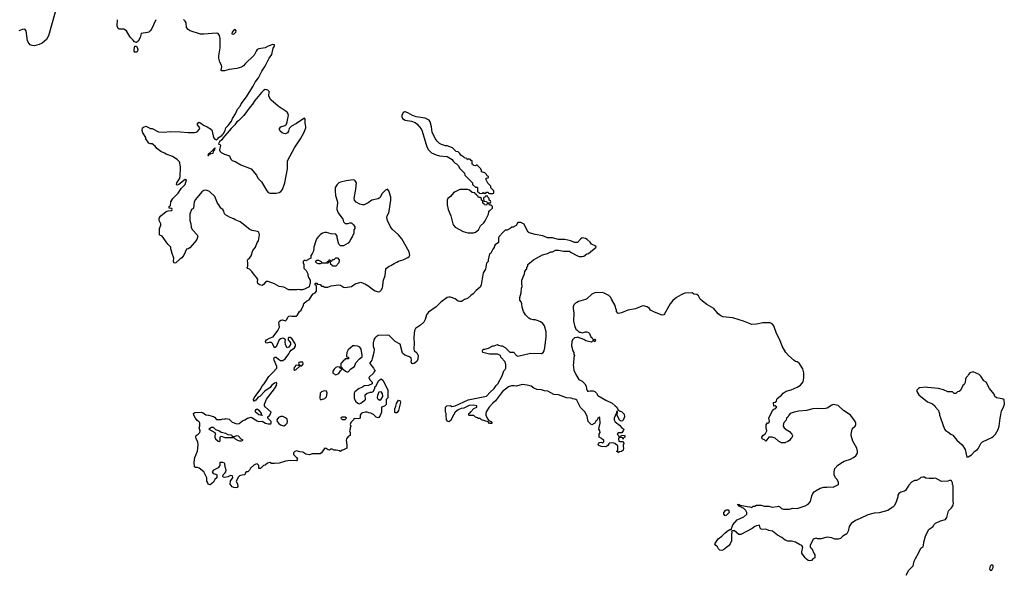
# Model space of a CAD drawing. Header units: inches. Extents: x 2294237 to 2473966, y 835830 to 1006981.
# Tile 49 of 77: x 2392902 to 2405449, y 883913 to 890930. Entities that reach past the tile are written whole.
import ezdxf

# ---------------------------------------------------------------- set-up
doc = ezdxf.new("R2010")
doc.units = ezdxf.units.IN
doc.header["$MEASUREMENT"] = 0
for name, color, linetype in [('C3898', 7, 'Continuous'), ('C3899', 7, 'Continuous'), ('C4808', 7, 'Continuous')]:
    doc.layers.add(name, color=color, linetype=linetype)

msp = doc.modelspace()

# ---------------------------------------------------------------- linework, layer by layer
at = {"layer": 'C3898', "color": 6, "elevation": 100}
for points in [[(2400000, 888089), (2399971, 888089), (2399926, 888110), (2399850, 888128), (2399770, 888128), (2399690, 888148), (2399630, 888148), (2399570, 888174), (2399470, 888193), (2399395, 888215), (2399383, 888223), (2399366, 888250), (2399330, 888326), (2399290, 888346), (2399250, 888346), (2399230, 888306), (2399190, 888288), (2399173, 888287), (2399154, 888270), (2399112, 888248), (2399090, 888246), (2399060, 888220), (2399010, 888166), (2399002, 888150), (2399002, 888090), (2398960, 888060), (2398952, 888050), (2398950, 888026), (2398930, 888006), (2398904, 887956), (2398890, 887946), (2398872, 887870), (2398872, 887850), (2398850, 887826), (2398836, 887750), (2398810, 887706), (2398783, 887550), (2398770, 887522), (2398720, 887480), (2398682, 887438), (2398650, 887415), (2398610, 887375), (2398570, 887364), (2398530, 887339), (2398510, 887337), (2398490, 887345), (2398450, 887374), (2398390, 887395), (2398370, 887395), (2398350, 887389), (2398270, 887329), (2398209, 887271), (2398110, 887201), (2398087, 887170), (2398070, 887109), (2398050, 887074), (2398010, 887037), (2397944, 886996), (2397934, 886970), (2397927, 886930), (2397925, 886875), (2397931, 886809), (2397925, 886730), (2397930, 886714), (2397964, 886684), (2397978, 886650), (2397977, 886603), (2397964, 886576), (2397930, 886549), (2397910, 886544), (2397898, 886550), (2397889, 886570), (2397895, 886590), (2397890, 886615), (2397870, 886635), (2397810, 886655), (2397779, 886679), (2397750, 886794), (2397687, 886827), (2397629, 886889), (2397610, 886904), (2397589, 886909), (2397470, 886906), (2397443, 886890), (2397426, 886870), (2397416, 886850), (2397407, 886810), (2397407, 886770), (2397419, 886730), (2397416, 886690), (2397392, 886608), (2397391, 886589), (2397362, 886558), (2397362, 886550), (2397412, 886490), (2397422, 886462), (2397434, 886450), (2397418, 886442), (2397414, 886430), (2397352, 886370), (2397362, 886342), (2397394, 886310), (2397394, 886290), (2397347, 886267), (2397290, 886266), (2397272, 886248), (2397230, 886228), (2397172, 886188), (2397165, 886170), (2397165, 886105), (2397182, 886070), (2397210, 886042), (2397230, 886034), (2397250, 886042), (2397270, 886062), (2397300, 886080), (2397308, 886090), (2397306, 886150), (2397328, 886172), (2397347, 886173), (2397370, 886182), (2397390, 886182), (2397406, 886190), (2397428, 886230), (2397428, 886252), (2397442, 886258), (2397478, 886330), (2397490, 886342), (2397510, 886352), (2397534, 886330), (2397592, 886210), (2397592, 886110), (2397574, 886090), (2397572, 886028), (2397550, 886006), (2397514, 885990), (2397512, 885928), (2397495, 885885), (2397478, 885862), (2397470, 885858), (2397445, 885865), (2397410, 885898), (2397376, 885916), (2397350, 885918), (2397330, 885928), (2397310, 885928), (2397270, 885919), (2397252, 885910), (2397242, 885890), (2397240, 885860), (2397232, 885848), (2397216, 885844), (2397173, 885847), (2397158, 885842), (2397154, 885830), (2397124, 885796), (2397112, 885770), (2397122, 885750), (2397112, 885730), (2397112, 885710), (2397105, 885690), (2397112, 885670), (2397112, 885630), (2397090, 885618), (2397065, 885590), (2397061, 885570), (2397071, 885509), (2397070, 885468), (2397030, 885448), (2397010, 885446), (2396990, 885426), (2396976, 885436), (2396934, 885446), (2396910, 885446), (2396884, 885456), (2396864, 885456), (2396850, 885446), (2396833, 885447), (2396807, 885467), (2396790, 885468), (2396772, 885450), (2396750, 885408), (2396730, 885398), (2396630, 885398), (2396596, 885384), (2396550, 885395), (2396510, 885418), (2396470, 885422), (2396430, 885435), (2396410, 885428), (2396392, 885410), (2396392, 885390), (2396431, 885351), (2396442, 885330), (2396430, 885309), (2396350, 885314), (2396290, 885304), (2396210, 885279), (2396150, 885273), (2396110, 885275), (2396090, 885289), (2396062, 885278), (2396030, 885255), (2396011, 885249), (2395970, 885209), (2395948, 885210), (2395948, 885250), (2395930, 885268), (2395910, 885264), (2395888, 885252), (2395845, 885215), (2395831, 885189), (2395811, 885169), (2395790, 885166), (2395774, 885150), (2395770, 885128), (2395733, 885127), (2395704, 885116), (2395690, 885106), (2395661, 885050), (2395679, 885010), (2395681, 884979), (2395673, 884967), (2395656, 884964), (2395630, 884967), (2395610, 884976), (2395584, 885010), (2395587, 885053), (2395618, 885090), (2395615, 885115), (2395590, 885122), (2395556, 885104), (2395517, 885097), (2395500, 885100), (2395489, 885109), (2395494, 885130), (2395517, 885150), (2395529, 885170), (2395532, 885190), (2395522, 885230), (2395518, 885270), (2395510, 885279), (2395490, 885285), (2395453, 885287), (2395451, 885249), (2395442, 885230), (2395430, 885218), (2395374, 885190), (2395354, 885170), (2395366, 885146), (2395400, 885140), (2395414, 885130), (2395414, 885090), (2395391, 885069), (2395370, 885038), (2395330, 885004), (2395306, 885010), (2395296, 885036), (2395286, 885050), (2395286, 885090), (2395248, 885170), (2395190, 885215), (2395170, 885222), (2395143, 885223), (2395129, 885230), (2395125, 885290), (2395132, 885350), (2395169, 885430), (2395177, 885510), (2395173, 885550), (2395153, 885590), (2395146, 885614), (2395150, 885631), (2395178, 885650), (2395198, 885670), (2395202, 885690), (2395189, 885730), (2395196, 885756), (2395198, 885790), (2395190, 885806), (2395163, 885823), (2395142, 885850), (2395122, 885890), (2395118, 885910), (2395123, 885917), (2395135, 885925), (2395214, 885930), (2395240, 885920), (2395273, 885893), (2395310, 885892), (2395370, 885872), (2395384, 885864), (2395410, 885834), (2395470, 885834), (2395490, 885842), (2395510, 885838), (2395530, 885846), (2395570, 885838), (2395610, 885802), (2395670, 885778), (2395698, 885782), (2395740, 885820), (2395770, 885832), (2395806, 885854), (2395850, 885865), (2395930, 885818), (2395950, 885811), (2395990, 885812), (2396034, 885790), (2396070, 885778), (2396102, 885778), (2396108, 885790), (2396108, 885810), (2396066, 885850), (2396066, 885870), (2396088, 885890), (2396106, 885930), (2396034, 885994), (2396022, 886010), (2396021, 886030), (2396046, 886094), (2396150, 886225), (2396173, 886270), (2396178, 886298), (2396170, 886306), (2396150, 886299), (2396111, 886270), (2396096, 886244), (2396024, 886196), (2395961, 886130), (2395942, 886118), (2395910, 886082), (2395890, 886068), (2395886, 886070), (2395882, 886090), (2395890, 886112), (2395917, 886143), (2395975, 886225), (2395986, 886254), (2396017, 886290), (2396076, 886384), (2396130, 886435), (2396177, 886490), (2396180, 886510), (2396143, 886590), (2396142, 886610), (2396150, 886631), (2396170, 886631), (2396202, 886602), (2396226, 886586), (2396255, 886585), (2396287, 886610), (2396332, 886670), (2396343, 886697), (2396361, 886719), (2396403, 886750), (2396415, 886770), (2396416, 886790), (2396410, 886808), (2396370, 886868), (2396350, 886879), (2396330, 886878), (2396322, 886870), (2396322, 886850), (2396345, 886825), (2396352, 886810), (2396351, 886790), (2396330, 886758), (2396310, 886748), (2396290, 886786), (2396285, 886830), (2396289, 886850), (2396267, 886867), (2396250, 886870), (2396230, 886865), (2396209, 886851), (2396170, 886762), (2396150, 886748), (2396125, 886805), (2396110, 886818), (2396082, 886818), (2396050, 886807), (2396038, 886810), (2396034, 886830), (2396048, 886852), (2396087, 886873), (2396131, 886889), (2396190, 886971), (2396212, 887010), (2396204, 887070), (2396212, 887088), (2396230, 887101), (2396250, 887103), (2396290, 887092), (2396308, 887110), (2396320, 887140), (2396330, 887151), (2396350, 887156), (2396370, 887151), (2396428, 887152), (2396440, 887160), (2396468, 887210), (2396488, 887230), (2396518, 887290), (2396525, 887315), (2396555, 887345), (2396590, 887362), (2396623, 887417), (2396642, 887438), (2396666, 887450), (2396686, 887470), (2396686, 887530), (2396682, 887542), (2396666, 887550), (2396666, 887570), (2396670, 887574), (2396690, 887574), (2396698, 887558), (2396730, 887554), (2396750, 887534), (2396770, 887534), (2396790, 887522), (2396830, 887522), (2396870, 887538), (2396970, 887551), (2396990, 887545), (2397030, 887521), (2397050, 887516), (2397130, 887531), (2397178, 887562), (2397250, 887585), (2397310, 887561), (2397350, 887536), (2397396, 887496), (2397430, 887475), (2397470, 887463), (2397490, 887467), (2397510, 887485), (2397526, 887514), (2397537, 887610), (2397559, 887670), (2397569, 887750), (2397576, 887764), (2397609, 887791), (2397630, 887798), (2397675, 887825), (2397710, 887838), (2397729, 887851), (2397790, 887871), (2397850, 887901), (2397866, 887914), (2397873, 887930), (2397865, 887970), (2397770, 888139), (2397730, 888189), (2397650, 888262), (2397629, 888290), (2397589, 888370), (2397581, 888410), (2397585, 888430), (2397607, 888470), (2397612, 888488), (2397631, 888630), (2397630, 888670), (2397605, 888750), (2397590, 888769), (2397563, 888757), (2397519, 888710), (2397495, 888665), (2397470, 888645), (2397390, 888632), (2397342, 888598), (2397290, 888572), (2397270, 888570), (2397237, 888577), (2397190, 888603), (2397169, 888630), (2397165, 888650), (2397187, 888770), (2397192, 888850), (2397177, 888877), (2397170, 888884), (2397150, 888889), (2397062, 888878), (2396990, 888860), (2396970, 888850), (2396948, 888830), (2396930, 888804), (2396924, 888790), (2396922, 888750), (2396926, 888690), (2396951, 888609), (2396953, 888590), (2396943, 888530), (2396945, 888510), (2396959, 888470), (2397018, 888390), (2397030, 888354), (2397050, 888334), (2397090, 888334), (2397110, 888342), (2397130, 888342), (2397157, 888317), (2397172, 888290), (2397171, 888269), (2397162, 888250), (2397162, 888210), (2397145, 888170), (2397118, 888130), (2397110, 888108), (2397090, 888082), (2397030, 888048), (2396990, 888046), (2396969, 888069), (2396949, 888150), (2396948, 888170), (2396930, 888198), (2396870, 888202), (2396810, 888219), (2396790, 888219), (2396762, 888210), (2396731, 888189), (2396711, 888169), (2396690, 888142), (2396675, 888110), (2396651, 888030), (2396651, 888010), (2396642, 887970), (2396630, 887946), (2396613, 887927), (2396612, 887890), (2396550, 887858), (2396530, 887866), (2396514, 887850), (2396514, 887830), (2396522, 887810), (2396524, 887764), (2396552, 887732), (2396572, 887692), (2396573, 887673), (2396584, 887644), (2396602, 887610), (2396602, 887570), (2396594, 887550), (2396593, 887527), (2396530, 887495), (2396508, 887488), (2396470, 887486), (2396450, 887493), (2396432, 887488), (2396330, 887489), (2396270, 887522), (2396210, 887529), (2396150, 887564), (2396067, 887593), (2396047, 887593), (2396035, 887585), (2396010, 887554), (2395990, 887544), (2395959, 887550), (2395937, 887570), (2395933, 887590), (2395937, 887617), (2395922, 887642), (2395882, 887690), (2395862, 887722), (2395829, 887749), (2395810, 887758), (2395802, 887770), (2395808, 887790), (2395809, 887830), (2395804, 887856), (2395808, 887872), (2395816, 887884), (2395830, 887892), (2395850, 887922), (2395875, 887990), (2395909, 888030), (2395929, 888090), (2395945, 888110), (2395958, 888190), (2395950, 888222), (2395932, 888232), (2395865, 888245), (2395836, 888256), (2395710, 888354), (2395650, 888379), (2395630, 888394), (2395586, 888410), (2395523, 888443), (2395514, 888454), (2395504, 888490), (2395489, 888509), (2395464, 888530), (2395441, 888570), (2395421, 888590), (2395390, 888675), (2395319, 888739), (2395290, 888755), (2395270, 888757), (2395248, 888752), (2395224, 888736), (2395141, 888639), (2395125, 888610), (2395118, 888530), (2395110, 888518), (2395091, 888509), (2395071, 888450), (2395071, 888370), (2395083, 888330), (2395088, 888288), (2395098, 888258), (2395165, 888190), (2395171, 888170), (2395159, 888130), (2395131, 888090), (2395070, 888022), (2395050, 888009), (2395030, 888006), (2394994, 887930), (2394970, 887897), (2394941, 887879), (2394892, 887830), (2394869, 887829), (2394862, 887850), (2394868, 887890), (2394844, 887950), (2394829, 888010), (2394828, 888030), (2394790, 888068), (2394718, 888170), (2394690, 888182), (2394682, 888190), (2394685, 888270), (2394701, 888310), (2394701, 888330), (2394679, 888370), (2394678, 888390), (2394685, 888410), (2394699, 888430), (2394770, 888485), (2394793, 888493), (2394842, 888498), (2394846, 888510), (2394842, 888522), (2394810, 888526), (2394808, 888530), (2394809, 888550), (2394822, 888558), (2394830, 888610), (2394852, 888650), (2394921, 888719), (2394961, 888779), (2395010, 888830), (2395026, 888890), (2395010, 888892), (2394930, 888830), (2394910, 888823), (2394905, 888825), (2394901, 888830), (2394905, 888850), (2394938, 888902), (2394948, 888930), (2394952, 889052), (2394944, 889104), (2394937, 889117), (2394909, 889149), (2394850, 889186), (2394770, 889215), (2394748, 889230), (2394702, 889250), (2394648, 889290), (2394630, 889318), (2394590, 889349), (2394569, 889349), (2394550, 889358), (2394508, 889410), (2394508, 889430), (2394472, 889490), (2394463, 889517), (2394466, 889550), (2394478, 889562), (2394510, 889572), (2394570, 889542), (2394590, 889542), (2394670, 889501), (2394730, 889497), (2394830, 889503), (2394950, 889502), (2395050, 889491), (2395129, 889491), (2395150, 889495), (2395170, 889506), (2395189, 889530), (2395198, 889550), (2395168, 889588), (2395167, 889610), (2395190, 889622), (2395224, 889604), (2395244, 889584), (2395290, 889565), (2395345, 889530), (2395357, 889510), (2395373, 889430), (2395390, 889408), (2395410, 889399), (2395418, 889402), (2395441, 889430), (2395483, 889457), (2395488, 889470), (2395501, 889479), (2395522, 889518), (2395530, 889550), (2395559, 889581), (2395602, 889638), (2395614, 889670), (2395651, 889730), (2395676, 889790), (2395711, 889829), (2395723, 889857), (2395792, 889948), (2395825, 890000)], [(2395984, 890000), (2395962, 889978), (2395900, 889900), (2395870, 889852), (2395840, 889820), (2395758, 889710), (2395690, 889642), (2395670, 889630), (2395645, 889590), (2395597, 889543), (2395490, 889422), (2395479, 889401), (2395447, 889373), (2395442, 889358), (2395434, 889350), (2395442, 889342), (2395458, 889338), (2395462, 889330), (2395450, 889270), (2395459, 889250), (2395470, 889239), (2395510, 889217), (2395574, 889194), (2395591, 889151), (2395610, 889136), (2395650, 889123), (2395721, 889081), (2395851, 889030), (2395919, 888950), (2395935, 888910), (2395982, 888862), (2396050, 888747), (2396068, 888728), (2396090, 888719), (2396130, 888718), (2396170, 888720), (2396210, 888729), (2396230, 888739), (2396250, 888764), (2396281, 888850), (2396317, 889030), (2396317, 889130), (2396405, 889295), (2396481, 889410), (2396522, 889490), (2396547, 889550), (2396549, 889570), (2396539, 889610), (2396542, 889662), (2396533, 889673), (2396510, 889663), (2396430, 889605), (2396367, 889573), (2396338, 889542), (2396328, 889510), (2396315, 889490), (2396300, 889480), (2396290, 889475), (2396270, 889478), (2396247, 889490), (2396222, 889510), (2396211, 889530), (2396215, 889545), (2396230, 889563), (2396280, 889580), (2396292, 889588), (2396301, 889599), (2396312, 889628), (2396325, 889690), (2396327, 889710), (2396323, 889730), (2396309, 889750), (2396194, 889830), (2396102, 889910), (2396076, 889956), (2396075, 889970), (2396083, 890000)], [(2400000, 886081), (2399990, 886088), (2399976, 886096), (2399950, 886098), (2399930, 886106), (2399869, 886109), (2399770, 886149), (2399710, 886155), (2399634, 886194), (2399590, 886199), (2399550, 886214), (2399490, 886218), (2399455, 886235), (2399420, 886260), (2399370, 886274), (2399310, 886279), (2399230, 886259), (2399205, 886265), (2399170, 886265), (2399130, 886253), (2399055, 886190), (2398967, 886073), (2398930, 886042), (2398885, 885990), (2398848, 885932), (2398841, 885910), (2398844, 885890), (2398863, 885843), (2398881, 885821), (2398905, 885810), (2398922, 885790), (2398916, 885784), (2398890, 885786), (2398870, 885804), (2398786, 885830), (2398770, 885846), (2398750, 885846), (2398736, 885856), (2398710, 885866), (2398690, 885886), (2398630, 885886), (2398626, 885890), (2398626, 885910), (2398642, 885918), (2398650, 885934), (2398690, 885974), (2398726, 885990), (2398726, 886010), (2398690, 886019), (2398630, 886012), (2398560, 885980), (2398527, 885973), (2398490, 885957), (2398450, 885929), (2398416, 885870), (2398398, 885822), (2398370, 885806), (2398354, 885814), (2398342, 885830), (2398342, 885850), (2398335, 885870), (2398338, 885910), (2398328, 885930), (2398328, 885990), (2398346, 886010), (2398390, 886012), (2398410, 886002), (2398430, 886003), (2398450, 886008), (2398615, 886085), (2398850, 886132), (2398896, 886184), (2398950, 886232), (2398972, 886268), (2398994, 886290), (2399049, 886391), (2399070, 886454), (2399090, 886474), (2399098, 886490), (2399099, 886530), (2399089, 886570), (2399035, 886630), (2399028, 886650), (2398990, 886669), (2398890, 886669), (2398806, 886690), (2398798, 886710), (2398810, 886732), (2398830, 886732), (2398875, 886745), (2398930, 886772), (2398950, 886772), (2398990, 886792), (2399004, 886784), (2399033, 886773), (2399052, 886772), (2399090, 886754), (2399150, 886694), (2399193, 886693), (2399232, 886652), (2399250, 886642), (2399410, 886681), (2399550, 886675), (2399573, 886690), (2399584, 886710), (2399593, 886747), (2399613, 886890), (2399612, 886950), (2399590, 887029), (2399570, 887057), (2399540, 887080), (2399510, 887094), (2399470, 887104), (2399445, 887105), (2399410, 887115), (2399390, 887128), (2399348, 887170), (2399322, 887210), (2399305, 887265), (2399302, 887310), (2399294, 887334), (2399276, 887356), (2399274, 887390), (2399293, 887450), (2399298, 887510), (2399306, 887530), (2399299, 887570), (2399301, 887610), (2399333, 887690), (2399338, 887722), (2399355, 887745), (2399366, 887750), (2399366, 887770), (2399378, 887790), (2399378, 887810), (2399449, 887871), (2399566, 887934), (2399626, 887950), (2399670, 887972), (2399690, 887972), (2399730, 887992), (2399770, 887992), (2399830, 887978), (2399910, 887982), (2399930, 887962), (2400000, 887927)], [(2400000, 887325), (2399984, 887316), (2399964, 887296), (2399956, 887270), (2399955, 887250), (2399965, 887190), (2399959, 887090), (2399970, 887032), (2399990, 886986), (2400000, 886976)], [(2400000, 886882), (2399970, 886875), (2399948, 886852), (2399936, 886830), (2399935, 886775), (2399951, 886710), (2399965, 886690), (2399965, 886665), (2399971, 886650), (2399964, 886624), (2399961, 886550), (2399956, 886530), (2399964, 886464), (2399987, 886407), (2400000, 886387)]]:
    msp.add_lwpolyline(points, dxfattribs=at)
for points in [[(2397815, 889755), (2397805, 889755), (2397790, 889746), (2397772, 889710), (2397772, 889690), (2397782, 889670), (2397814, 889650), (2397897, 889637), (2397940, 889620), (2397962, 889602), (2398017, 889537), (2398031, 889510), (2398091, 889310), (2398110, 889271), (2398131, 889250), (2398150, 889235), (2398210, 889206), (2398250, 889196), (2398350, 889185), (2398414, 889150), (2398425, 889125), (2398450, 889102), (2398470, 889094), (2398491, 889071), (2398510, 889034), (2398570, 888974), (2398574, 888950), (2398674, 888850), (2398674, 888830), (2398710, 888794), (2398730, 888794), (2398734, 888790), (2398734, 888750), (2398738, 888738), (2398753, 888733), (2398758, 888718), (2398790, 888714), (2398802, 888718), (2398810, 888734), (2398818, 888718), (2398830, 888714), (2398842, 888718), (2398850, 888734), (2398870, 888734), (2398878, 888718), (2398890, 888714), (2398930, 888714), (2398942, 888718), (2398946, 888750), (2398907, 888787), (2398906, 888810), (2398867, 888847), (2398848, 888890), (2398848, 888912), (2398870, 888914), (2398878, 888922), (2398878, 888930), (2398860, 888940), (2398850, 888958), (2398830, 888978), (2398786, 888990), (2398786, 889010), (2398778, 889030), (2398730, 889078), (2398722, 889078), (2398710, 889066), (2398686, 889070), (2398682, 889082), (2398666, 889090), (2398666, 889130), (2398655, 889135), (2398646, 889150), (2398622, 889158), (2398610, 889146), (2398602, 889162), (2398570, 889168), (2398560, 889180), (2398523, 889203), (2398510, 889226), (2398490, 889246), (2398466, 889250), (2398416, 889296), (2398350, 889322), (2398330, 889322), (2398278, 889338), (2398253, 889353), (2398221, 889381), (2398196, 889416), (2398157, 889497), (2398150, 889566), (2398134, 889630), (2398122, 889650), (2398070, 889677), (2397954, 889694), (2397909, 889709), (2397850, 889742)], [(2395390, 889295), (2395380, 889280), (2395370, 889279), (2395359, 889261), (2395321, 889230), (2395320, 889220), (2395310, 889219), (2395301, 889201), (2395310, 889198), (2395314, 889206), (2395322, 889210), (2395320, 889220), (2395330, 889218), (2395337, 889223), (2395368, 889230), (2395377, 889263), (2395388, 889270), (2395382, 889278), (2395390, 889274), (2395394, 889294)], [(2398510, 888768), (2398450, 888738), (2398430, 888722), (2398390, 888675), (2398358, 888650), (2398351, 888630), (2398351, 888570), (2398364, 888510), (2398397, 888430), (2398423, 888330), (2398430, 888312), (2398450, 888285), (2398554, 888230), (2398612, 888212), (2398687, 888213), (2398710, 888222), (2398748, 888250), (2398775, 888305), (2398817, 888343), (2398834, 888366), (2398878, 888450), (2398880, 888480), (2398887, 888493), (2398926, 888530), (2398926, 888550), (2398910, 888566), (2398887, 888567), (2398882, 888582), (2398870, 888586), (2398858, 888582), (2398850, 888566), (2398826, 888570), (2398822, 888582), (2398806, 888590), (2398802, 888622), (2398786, 888630), (2398786, 888650), (2398770, 888666), (2398750, 888666), (2398742, 888682), (2398726, 888690), (2398722, 888702), (2398706, 888710), (2398702, 888722), (2398670, 888726), (2398636, 888756), (2398607, 888767)], [(2398850, 888686), (2398838, 888682), (2398833, 888667), (2398818, 888662), (2398814, 888650), (2398818, 888618), (2398850, 888614), (2398858, 888598), (2398890, 888594), (2398902, 888598), (2398906, 888610), (2398902, 888622), (2398886, 888630), (2398886, 888650), (2398867, 888667), (2398862, 888682)], [(2396887, 887787), (2396882, 887802), (2396866, 887810), (2396862, 887842), (2396850, 887846), (2396838, 887842), (2396832, 887828), (2396750, 887826), (2396730, 887818), (2396710, 887818), (2396690, 887826), (2396678, 887838), (2396675, 887850), (2396690, 887865), (2396710, 887865), (2396742, 887850), (2396753, 887833), (2396807, 887833), (2396822, 887838), (2396826, 887850), (2396842, 887858), (2396848, 887872), (2396854, 887870), (2396858, 887858), (2396870, 887854), (2396882, 887858), (2396890, 887874), (2396910, 887874), (2396930, 887894), (2396950, 887894), (2396972, 887870), (2396971, 887830), (2396930, 887788)], [(2397170, 886775), (2397148, 886772), (2397090, 886724), (2397071, 886690), (2397066, 886646), (2397070, 886634), (2397094, 886630), (2397094, 886610), (2397050, 886606), (2397045, 886595), (2397034, 886590), (2397005, 886555), (2396994, 886550), (2396994, 886510), (2396998, 886498), (2397010, 886494), (2397018, 886478), (2397030, 886474), (2397054, 886450), (2397070, 886442), (2397090, 886442), (2397121, 886479), (2397168, 886512), (2397185, 886555), (2397234, 886606), (2397267, 886633), (2397268, 886650), (2397254, 886730), (2397235, 886755), (2397210, 886769)], [(2396430, 886526), (2396418, 886522), (2396413, 886507), (2396398, 886502), (2396394, 886470), (2396410, 886465), (2396426, 886470), (2396466, 886510), (2396462, 886522)], [(2396510, 886566), (2396470, 886566), (2396458, 886562), (2396454, 886550), (2396458, 886538), (2396473, 886533), (2396478, 886518), (2396490, 886514), (2396495, 886525), (2396510, 886534), (2396515, 886550)], [(2396950, 886506), (2396930, 886498), (2396910, 886478), (2396892, 886450), (2396892, 886430), (2396900, 886420), (2396930, 886405), (2396970, 886422), (2396990, 886454), (2397006, 886470), (2397002, 886482), (2396986, 886490), (2396982, 886502)], [(2396790, 886200), (2396770, 886196), (2396750, 886188), (2396730, 886170), (2396725, 886105), (2396731, 886091), (2396750, 886088), (2396790, 886102), (2396810, 886125), (2396820, 886170), (2396810, 886194)], [(2397510, 886186), (2397478, 886182), (2397460, 886140), (2397458, 886110), (2397462, 886102), (2397470, 886092), (2397490, 886082), (2397508, 886092), (2397528, 886130), (2397527, 886167)], [(2397690, 885919), (2397684, 885924), (2397681, 885970), (2397696, 886004), (2397703, 886037), (2397730, 886082), (2397750, 886074), (2397753, 886050), (2397730, 885950), (2397710, 885921)], [(2395990, 885886), (2395950, 885895), (2395909, 885929), (2395909, 885951), (2395916, 885964), (2395930, 885971), (2395950, 885952), (2395978, 885910), (2395978, 885898), (2395992, 885890)], [(2396230, 885875), (2396200, 885860), (2396178, 885830), (2396182, 885810), (2396203, 885783), (2396227, 885767), (2396250, 885759), (2396270, 885756), (2396290, 885765), (2396309, 885790), (2396314, 885810), (2396310, 885838), (2396290, 885858), (2396255, 885875)], [(2397050, 885866), (2397010, 885866), (2396998, 885862), (2396994, 885850), (2397010, 885834), (2397050, 885834), (2397066, 885850)], [(2395346, 885734), (2395312, 885710), (2395391, 885671), (2395398, 885650), (2395391, 885630), (2395391, 885610), (2395398, 885590), (2395430, 885558), (2395450, 885554), (2395456, 885564), (2395458, 885610), (2395470, 885622), (2395515, 885605), (2395630, 885606), (2395647, 885587), (2395676, 885570), (2395702, 885562), (2395730, 885562), (2395749, 885570), (2395725, 885585), (2395690, 885622), (2395670, 885626), (2395630, 885613), (2395615, 885615), (2395609, 885630), (2395596, 885636), (2395560, 885640), (2395530, 885657), (2395471, 885671), (2395439, 885690), (2395402, 885702), (2395370, 885733)]]:
    msp.add_lwpolyline(points, close=True, dxfattribs=at)
at = {"layer": 'C3899', "color": 6, "elevation": 100}
for points in [[(2393356, 891024), (2393270, 890724), (2393242, 890678), (2393190, 890630), (2393150, 890612), (2393090, 890597), (2393060, 890600), (2393035, 890610), (2393017, 890630), (2393002, 890662), (2392985, 890790), (2392970, 890809), (2392934, 890806), (2392890, 890789)], [(2394637, 890930), (2394581, 890810), (2394567, 890790), (2394547, 890773), (2394530, 890767), (2394450, 890753), (2394437, 890703), (2394410, 890658), (2394390, 890638), (2394366, 890646), (2394350, 890668), (2394310, 890708), (2394264, 890790), (2394230, 890809), (2394170, 890809), (2394159, 890819), (2394150, 890838), (2394146, 890850), (2394150, 890930)], [(2395825, 890000), (2395877, 890083), (2395905, 890135), (2395945, 890190), (2395986, 890274), (2396030, 890337), (2396080, 890440), (2396114, 890486), (2396134, 890566), (2396151, 890591), (2396149, 890609), (2396130, 890613), (2396070, 890594), (2396030, 890570), (2395950, 890558), (2395930, 890549), (2395914, 890530), (2395890, 890479), (2395774, 890366), (2395756, 890344), (2395730, 890324), (2395670, 890309), (2395570, 890297), (2395510, 890279), (2395480, 890280), (2395469, 890290), (2395479, 890330), (2395474, 890350), (2395453, 890390), (2395440, 890440), (2395441, 890470), (2395456, 890570), (2395455, 890650), (2395459, 890690), (2395449, 890730), (2395432, 890752), (2395410, 890759), (2395250, 890744), (2395206, 890746), (2395075, 890790), (2395050, 890803), (2395029, 890830), (2395023, 890890), (2395013, 890910), (2394990, 890934)], [(2396083, 890000), (2396085, 890010), (2396066, 890030), (2396050, 890037), (2396030, 890039), (2396010, 890026), (2395984, 890000)]]:
    msp.add_lwpolyline(points, dxfattribs=at)
for points in [[(2395650, 890805), (2395628, 890792), (2395610, 890770), (2395607, 890750), (2395630, 890746), (2395656, 890770), (2395660, 890790)], [(2394370, 890517), (2394363, 890530), (2394359, 890550), (2394370, 890592), (2394390, 890592), (2394404, 890564), (2394408, 890550), (2394402, 890530), (2394390, 890518)]]:
    msp.add_lwpolyline(points, close=True, dxfattribs=at)
at = {"layer": 'C4808', "color": 6, "elevation": 100}
for points in [[(2400000, 887927), (2400030, 887912), (2400070, 887912), (2400090, 887918), (2400130, 887945), (2400150, 887951), (2400246, 888030), (2400242, 888042), (2400190, 888068), (2400170, 888095), (2400135, 888130), (2400110, 888142), (2400070, 888148), (2400050, 888135), (2400010, 888089), (2400000, 888089)], [(2404198, 883850), (2404230, 883915), (2404287, 883970), (2404301, 884030), (2404316, 884064), (2404357, 884130), (2404386, 884194), (2404410, 884212), (2404419, 884230), (2404423, 884270), (2404446, 884350), (2404484, 884430), (2404490, 884438), (2404542, 884470), (2404550, 884494), (2404570, 884514), (2404636, 884544), (2404700, 884560), (2404716, 884584), (2404739, 884670), (2404775, 884710), (2404797, 884743), (2404802, 884770), (2404795, 884790), (2404798, 884990), (2404788, 885008), (2404787, 885027), (2404775, 885055), (2404770, 885058), (2404750, 885058), (2404727, 885047), (2404650, 885046), (2404570, 885088), (2404550, 885082), (2404490, 885082), (2404450, 885088), (2404430, 885102), (2404410, 885102), (2404386, 885094), (2404370, 885078), (2404330, 885058), (2404304, 885056), (2404265, 885035), (2404230, 884998), (2404191, 884929), (2404179, 884921), (2404130, 884909), (2404105, 884890), (2404091, 884870), (2404091, 884850), (2404067, 884773), (2404045, 884735), (2404030, 884718), (2403982, 884690), (2403966, 884674), (2403854, 884646), (2403790, 884641), (2403710, 884621), (2403610, 884573), (2403551, 884549), (2403498, 884510), (2403471, 884470), (2403458, 884410), (2403442, 884378), (2403392, 884350), (2403360, 884320), (2403330, 884308), (2403290, 884308), (2403250, 884328), (2403190, 884335), (2403110, 884315), (2403070, 884315), (2403050, 884322), (2403012, 884308), (2402974, 884230), (2402974, 884210), (2402994, 884190), (2403024, 884124), (2403034, 884110), (2403034, 884070), (2403010, 884058), (2402990, 884038), (2402970, 884035), (2402950, 884039), (2402930, 884054), (2402910, 884070), (2402869, 884130), (2402869, 884150), (2402882, 884210), (2402868, 884230), (2402841, 884241), (2402787, 884273), (2402735, 884285), (2402690, 884284), (2402656, 884296), (2402615, 884330), (2402560, 884360), (2402493, 884413), (2402450, 884419), (2402410, 884439), (2402370, 884435), (2402350, 884438), (2402338, 884450), (2402328, 884488), (2402290, 884480), (2402271, 884470), (2402235, 884445), (2402090, 884368), (2402068, 884368), (2402010, 884415), (2401982, 884418), (2401973, 884407), (2401977, 884397), (2401971, 884369), (2401974, 884290), (2401955, 884250), (2401934, 884226), (2401870, 884175), (2401850, 884165), (2401824, 884170), (2401807, 884187), (2401793, 884213), (2401774, 884230), (2401762, 884250), (2401784, 884290), (2401804, 884316), (2401849, 884350), (2401890, 884391), (2401930, 884421), (2401952, 884432), (2401970, 884434), (2401989, 884491), (2402045, 884555), (2402130, 884596), (2402169, 884630), (2402169, 884650), (2402155, 884675), (2402124, 884704), (2402108, 884710), (2402099, 884719), (2402068, 884730), (2402066, 884746), (2402046, 884750), (2402071, 884751), (2402082, 884742), (2402150, 884732), (2402170, 884725), (2402204, 884724), (2402230, 884714), (2402249, 884731), (2402270, 884732), (2402290, 884742), (2402350, 884742), (2402390, 884732), (2402450, 884731), (2402490, 884718), (2402555, 884725), (2402570, 884732), (2402590, 884722), (2402610, 884702), (2402633, 884693), (2402710, 884691), (2402750, 884705), (2402810, 884701), (2402910, 884734), (2402950, 884756), (2402977, 884790), (2402997, 884863), (2403009, 884890), (2403027, 884913), (2403050, 884931), (2403102, 884958), (2403150, 884971), (2403188, 884972), (2403210, 884978), (2403270, 884972), (2403335, 885005), (2403338, 885030), (2403318, 885070), (2403298, 885090), (2403282, 885130), (2403279, 885170), (2403290, 885212), (2403326, 885254), (2403387, 885293), (2403410, 885306), (2403490, 885331), (2403529, 885351), (2403555, 885370), (2403576, 885404), (2403577, 885430), (2403569, 885470), (2403520, 885560), (2403496, 885630), (2403496, 885650), (2403509, 885710), (2403522, 885730), (2403549, 885751), (2403555, 885770), (2403555, 885790), (2403549, 885810), (2403533, 885833), (2403489, 885890), (2403435, 885930), (2403399, 885950), (2403332, 886012), (2403310, 886019), (2403270, 886025), (2403250, 886018), (2403190, 885981), (2403170, 885976), (2403130, 885969), (2403070, 885975), (2403010, 885970), (2402930, 885950), (2402830, 885941), (2402771, 885929), (2402722, 885910), (2402702, 885890), (2402690, 885866), (2402674, 885850), (2402670, 885826), (2402634, 885790), (2402632, 885750), (2402645, 885730), (2402668, 885708), (2402710, 885681), (2402741, 885650), (2402751, 885630), (2402745, 885610), (2402727, 885593), (2402711, 885569), (2402690, 885555), (2402650, 885538), (2402610, 885538), (2402570, 885558), (2402530, 885595), (2402490, 885609), (2402450, 885608), (2402410, 885558), (2402394, 885574), (2402370, 885585), (2402364, 885590), (2402361, 885610), (2402372, 885630), (2402405, 885655), (2402422, 885690), (2402413, 885730), (2402415, 885765), (2402430, 885794), (2402450, 885792), (2402455, 885815), (2402448, 885850), (2402454, 885866), (2402494, 885946), (2402513, 885967), (2402530, 885972), (2402537, 885983), (2402548, 885990), (2402530, 886008), (2402510, 886006), (2402508, 886050), (2402530, 886054), (2402546, 886070), (2402548, 886090), (2402556, 886104), (2402610, 886147), (2402630, 886171), (2402670, 886195), (2402731, 886211), (2402810, 886245), (2402850, 886273), (2402870, 886293), (2402885, 886315), (2402896, 886364), (2402894, 886430), (2402880, 886480), (2402834, 886554), (2402810, 886569), (2402790, 886573), (2402770, 886586), (2402698, 886650), (2402664, 886690), (2402619, 886770), (2402589, 886849), (2402546, 886930), (2402510, 887029), (2402490, 887056), (2402466, 887066), (2402370, 887065), (2402290, 887049), (2402230, 887047), (2402124, 887090), (2402070, 887103), (2401990, 887130), (2401862, 887142), (2401835, 887155), (2401803, 887183), (2401747, 887250), (2401659, 887299), (2401602, 887342), (2401575, 887370), (2401550, 887413), (2401530, 887426), (2401494, 887434), (2401470, 887447), (2401376, 887444), (2401330, 887424), (2401270, 887389), (2401227, 887353), (2401191, 887310), (2401120, 887180), (2401110, 887169), (2401090, 887165), (2400990, 887203), (2400942, 887230), (2400929, 887249), (2400898, 887270), (2400850, 887284), (2400830, 887281), (2400750, 887247), (2400650, 887229), (2400570, 887193), (2400530, 887184), (2400509, 887210), (2400508, 887228), (2400498, 887250), (2400490, 887286), (2400442, 887370), (2400435, 887390), (2400410, 887414), (2400350, 887446), (2400330, 887452), (2400230, 887447), (2400210, 887440), (2400191, 887430), (2400130, 887373), (2400110, 887363), (2400022, 887338), (2400000, 887325)], [(2400000, 886976), (2400030, 886947), (2400047, 886947), (2400070, 886938), (2400110, 886952), (2400130, 886952), (2400150, 886942), (2400162, 886930), (2400178, 886890), (2400195, 886875), (2400210, 886852), (2400230, 886858), (2400238, 886850), (2400230, 886826), (2400210, 886846), (2400202, 886830), (2400190, 886822), (2400117, 886837), (2400090, 886854), (2400010, 886884), (2400000, 886882)], [(2400000, 886387), (2400026, 886346), (2400070, 886322), (2400102, 886290), (2400120, 886260), (2400124, 886224), (2400138, 886198), (2400150, 886194), (2400170, 886202), (2400210, 886202), (2400230, 886192), (2400252, 886170), (2400270, 886142), (2400370, 886081), (2400450, 886041), (2400491, 886010), (2400512, 885990), (2400522, 885962), (2400532, 885952), (2400544, 885944), (2400570, 885938), (2400603, 885903), (2400611, 885870), (2400593, 885827), (2400583, 885817), (2400570, 885813), (2400557, 885817), (2400546, 885826), (2400517, 885890), (2400518, 885938), (2400510, 885946), (2400502, 885910), (2400476, 885850), (2400476, 885830), (2400490, 885805), (2400544, 885764), (2400574, 885730), (2400602, 885710), (2400594, 885690), (2400573, 885667), (2400530, 885666), (2400514, 885650), (2400533, 885633), (2400538, 885618), (2400550, 885614), (2400562, 885618), (2400570, 885634), (2400614, 885630), (2400614, 885610), (2400598, 885602), (2400590, 885586), (2400582, 885602), (2400570, 885606), (2400538, 885602), (2400534, 885590), (2400538, 885558), (2400550, 885554), (2400590, 885554), (2400602, 885530), (2400593, 885507), (2400592, 885490), (2400598, 885470), (2400590, 885446), (2400570, 885426), (2400538, 885422), (2400530, 885408), (2400522, 885422), (2400510, 885426), (2400508, 885430), (2400522, 885438), (2400526, 885450), (2400526, 885490), (2400522, 885502), (2400510, 885506), (2400486, 885530), (2400475, 885535), (2400424, 885536), (2400410, 885526), (2400397, 885503), (2400370, 885488), (2400310, 885489), (2400282, 885502), (2400275, 885510), (2400276, 885524), (2400290, 885542), (2400310, 885545), (2400322, 885542), (2400330, 885534), (2400346, 885550), (2400346, 885570), (2400323, 885583), (2400310, 885598), (2400286, 885610), (2400287, 885647), (2400299, 885670), (2400295, 885690), (2400284, 885710), (2400285, 885735), (2400297, 885790), (2400295, 885850), (2400290, 885866), (2400270, 885846), (2400257, 885823), (2400245, 885815), (2400231, 885789), (2400192, 885768), (2400186, 885770), (2400148, 885810), (2400135, 885875), (2400108, 885930), (2400049, 885989), (2400016, 886056), (2400000, 886080), (2400000, 886081)]]:
    msp.add_lwpolyline(points, dxfattribs=at)
for points in [[(2405050, 886442), (2405010, 886428), (2404992, 886410), (2404982, 886390), (2404962, 886370), (2404953, 886347), (2404952, 886308), (2404937, 886283), (2404922, 886270), (2404890, 886206), (2404874, 886190), (2404853, 886187), (2404830, 886168), (2404808, 886168), (2404787, 886187), (2404730, 886188), (2404675, 886215), (2404610, 886229), (2404470, 886242), (2404450, 886248), (2404370, 886238), (2404354, 886230), (2404333, 886207), (2404332, 886190), (2404358, 886150), (2404470, 886061), (2404534, 886034), (2404562, 886010), (2404572, 885990), (2404611, 885951), (2404613, 885933), (2404622, 885910), (2404622, 885890), (2404637, 885857), (2404685, 885710), (2404702, 885690), (2404730, 885678), (2404768, 885648), (2404794, 885634), (2404845, 885570), (2404911, 885511), (2404951, 885451), (2404970, 885354), (2404990, 885358), (2405030, 885386), (2405074, 885430), (2405106, 885454), (2405119, 885470), (2405149, 885530), (2405169, 885550), (2405290, 885607), (2405310, 885621), (2405337, 885650), (2405370, 885706), (2405385, 885750), (2405395, 885850), (2405404, 885896), (2405415, 885945), (2405437, 885990), (2405449, 886030), (2405446, 886090), (2405420, 886100), (2405349, 886109), (2405329, 886129), (2405318, 886158), (2405258, 886230), (2405218, 886310), (2405189, 886329), (2405150, 886388), (2405128, 886410)], [(2401890, 884609), (2401875, 884630), (2401875, 884650), (2401900, 884680), (2401910, 884685), (2401930, 884682), (2401938, 884670), (2401942, 884650), (2401910, 884615)], [(2405290, 883986), (2405270, 883966), (2405262, 883930), (2405270, 883914), (2405290, 883914), (2405306, 883950), (2405306, 883970)]]:
    msp.add_lwpolyline(points, close=True, dxfattribs=at)

doc.saveas('drawing.dxf')
